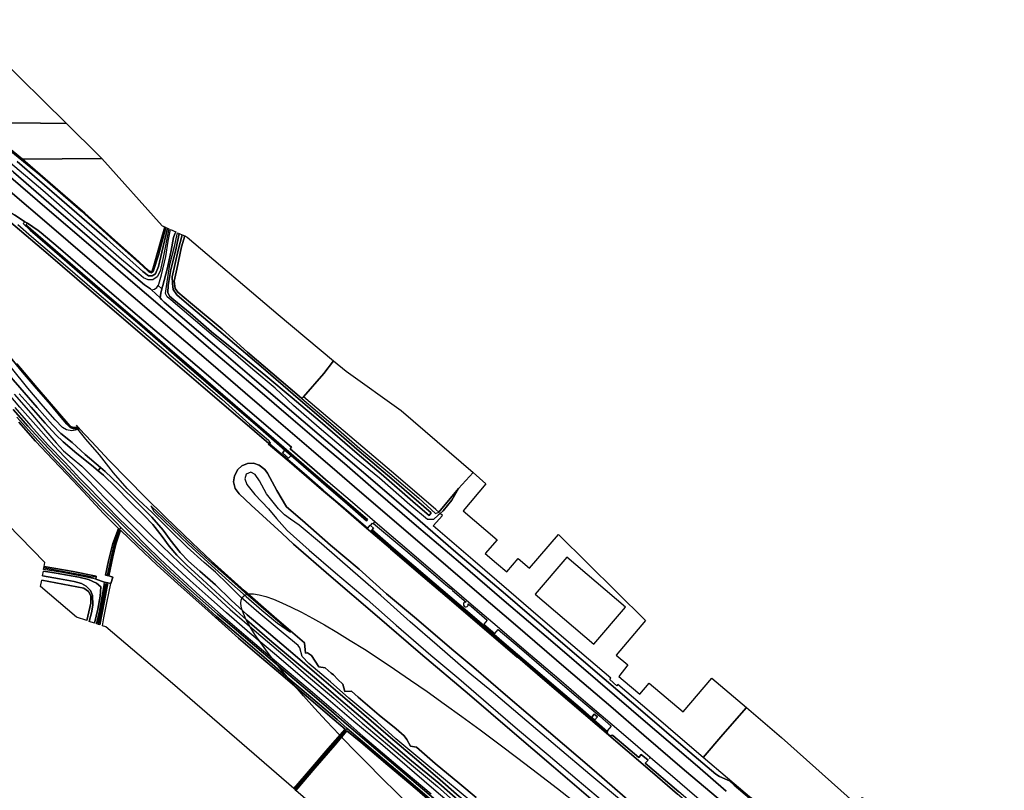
# Model space of a CAD drawing. Extents: x -26035517 to 31750492, y -9237385 to 8160032.
# Tile 231 of 256: x 21817149 to 22488452, y 1253392 to 1779104. Entities that reach past the tile are written whole.
import ezdxf

# ---------------------------------------------------------------- set-up
doc = ezdxf.new("R2010")
doc.units = 0
doc.layers.add('T-25', color=7, linetype='CONTINUOUS')

msp = doc.modelspace()

# ---------------------------------------------------------------- linework, layer by layer
at = {"layer": 'T-25', "color": 9}
for p, q in [((21809428, 1642186, 8990), (21836622, 1619049, 9007)), ((21836622, 1619049, 9007), (21865776, 1593918, 9007)), ((21865776, 1593918, 9007), (21892763, 1570835, 8977)), ((21892763, 1570835, 8977), (21916767, 1550259, 8943)), ((21828748, 1528274, 8570), (21815259, 1544358, 8570)), ((21916767, 1550259, 8943), (21942308, 1528375, 8913)), ((21842922, 1511716, 8570), (21828748, 1528274, 8570)), ((21942308, 1528375, 8913), (21967445, 1506720, 8903)), ((21849955, 1503597, 8570), (21842922, 1511716, 8570)), ((21967445, 1506720, 8903), (21987121, 1489925, 8897)), ((21851573, 1501760, 8570), (21849955, 1503597, 8570)), ((21853663, 1500791, 8570), (21851573, 1501760, 8570)), ((21855816, 1500883, 8570), (21853663, 1500791, 8570)), ((21856745, 1501380, 8597), (21855816, 1500883, 8570)), ((21857677, 1500376, 8788), (21856745, 1501380, 8597)), ((21857948, 1500084, 8792), (21857677, 1500376, 8788)), ((21866141, 1491251, 8910), (21857948, 1500084, 8792)), ((21878093, 1478492, 8947), (21866141, 1491251, 8910)), ((21987121, 1489925, 8897), (21986871, 1489642, 9783)), ((21986871, 1489642, 9783), (22000773, 1477772, 9643)), ((21891075, 1465091, 8963), (21878093, 1478492, 8947)), ((22000773, 1477772, 9643), (22023027, 1458615, 9757)), ((21902382, 1453589, 8930), (21891075, 1465091, 8963)), ((22023027, 1458615, 9757), (22032464, 1450560, 9767)), ((21916575, 1439713, 8930), (21902382, 1453589, 8930)), ((22032464, 1450560, 9767), (22052068, 1433656, 9780)), ((21934768, 1422243, 8987), (21916575, 1439713, 8930)), ((22052068, 1433656, 9780), (22069984, 1418363, 9773)), ((21947778, 1409998, 9000), (21934768, 1422243, 8987)), ((22069984, 1418363, 9773), (22069969, 1418144, 9773)), ((22069969, 1418144, 9773), (22087475, 1403144, 9800)), ((21970369, 1389473, 8957), (21947778, 1409998, 9000)), ((22087475, 1403144, 9800), (22108597, 1385090, 9843)), ((21990716, 1371694, 8947), (21970369, 1389473, 8957)), ((22108597, 1385090, 9843), (22135433, 1362164, 9833)), ((22011380, 1354092, 8947), (21990716, 1371694, 8947)), ((22135433, 1362164, 9833), (22156254, 1344319, 9730)), ((22011906, 1346904, 8947), (22011380, 1354092, 8947)), ((22013311, 1347162, 8583), (22011906, 1346904, 8947)), ((22016081, 1345255, 8577), (22013311, 1347162, 8583)), ((22021210, 1337576, 8570), (22016081, 1345255, 8577)), ((22156254, 1344319, 9730), (22156745, 1344201, 9730)), ((22156745, 1344201, 9730), (22173692, 1329666, 9670)), ((22025478, 1336863, 8570), (22021210, 1337576, 8570)), ((22029437, 1333398, 8570), (22025478, 1336863, 8570)), ((22031114, 1332213, 8570), (22029437, 1333398, 8570)), ((22033982, 1329043, 8570), (22031114, 1332213, 8570)), ((22173692, 1329666, 9670), (22210950, 1297776, 9557)), ((22037531, 1325718, 8570), (22033982, 1329043, 8570)), ((22038926, 1320760, 8570), (22037531, 1325718, 8570)), ((22043445, 1321078, 8570), (22038926, 1320760, 8570)), ((22047908, 1316975, 8570), (22043445, 1321078, 8570)), ((22062249, 1304689, 8570), (22047908, 1316975, 8570)), ((22073902, 1295398, 8570), (22062249, 1304689, 8570)), ((22210950, 1297776, 9557), (22217175, 1292445, 9583)), ((22079332, 1290461, 8570), (22073902, 1295398, 8570)), ((22081192, 1287974, 8570), (22079332, 1290461, 8570)), ((22217175, 1292445, 9583), (22231271, 1280374, 9643)), ((22083571, 1283528, 8570), (22081192, 1287974, 8570)), ((22087642, 1282867, 8570), (22083571, 1283528, 8570)), ((22100524, 1271655, 8570), (22087642, 1282867, 8570)), ((22231271, 1280374, 9643), (22248534, 1265596, 9647)), ((22117301, 1257738, 8570), (22100524, 1271655, 8570)), ((22248534, 1265596, 9647), (22265672, 1250852, 9657)), ((22128374, 1248419, 8570), (22117301, 1257738, 8570))]:
    msp.add_line(p, q, dxfattribs=at)
for points in [[(21789373, 1709402, 8033), (21772992, 1723247, 7967), (21772853, 1723468, 7803), (21773464, 1738173, 8280), (21749030, 1757720, 8410), (21753443, 1774202, 8483), (21754620, 1779104, 8483), (21757710, 1777996, 8370), (21783188, 1770977, 8227), (21801305, 1755092, 8300), (21849027, 1708287, 8150), (21831271, 1708476, 8267), (21808097, 1708654, 8303), (21789373, 1709402, 8033)], [(21849027, 1708287, 8150), (21871414, 1686331, 8040), (21873096, 1684459, 7840), (21819038, 1683886, 8077), (21808765, 1692348, 8003), (21795139, 1704448, 8003), (21789373, 1709402, 8033), (21808097, 1708654, 8303), (21831271, 1708476, 8267), (21849027, 1708287, 8150)], [(21819038, 1683886, 8077), (21873096, 1684459, 7840), (21914399, 1638479, 8247), (21915997, 1637754, 8090), (21913161, 1627468, 8090), (21909136, 1612946, 8090), (21907358, 1607540, 8090), (21906363, 1607301, 8090), (21904652, 1608140, 8090), (21896169, 1616096, 8090), (21881945, 1628623, 8090), (21861671, 1647017, 8090), (21844853, 1661702, 8090), (21820865, 1682381, 8090), (21819038, 1683886, 8077)], [(21997967, 1485445, 9780), (21979566, 1501494, 9780), (21952547, 1524738, 9820), (21927939, 1545987, 9810), (21900577, 1569695, 9813), (21873647, 1592817, 9697), (21845913, 1616761, 9653), (21824225, 1635430, 9577), (21819424, 1640009, 9533), (21820700, 1641234, 9483), (21822413, 1640199, 9493), (21821388, 1639165, 9577), (21846560, 1617295, 9700), (21873377, 1594067, 9777), (21897164, 1573636, 9827), (21919445, 1554302, 9870), (21942169, 1534746, 9813), (21969099, 1511515, 9810), (21990441, 1493080, 9813), (22010865, 1475513, 9820), (22028436, 1460319, 9833), (22041722, 1448866, 9837), (22054387, 1438096, 9863), (22053682, 1437320, 9860), (22040567, 1448604, 9813), (22027852, 1459603, 9833), (22015653, 1470253, 9777), (22002133, 1481878, 9780), (21997967, 1485445, 9780)], [(21914151, 1595597, 9094), (21911496, 1597768, 8958), (21912037, 1598722, 8943), (21913764, 1605046, 8830), (21916702, 1617472, 8767), (21918427, 1627943, 8627), (21919908, 1635979, 8523), (21923619, 1634295, 8663), (21922976, 1633122, 8683), (21922095, 1630432, 8737), (21920350, 1621683, 8770), (21917755, 1608846, 8870), (21914702, 1597879, 9047), (21914151, 1595597, 9094)], [(22102574, 1441107, 9170), (22099197, 1438132, 9023), (22095216, 1438193, 8720), (22083062, 1448078, 8713), (22062548, 1466232, 8677), (22045510, 1480288, 8680), (22021422, 1500586, 8887), (22003935, 1515998, 8827), (21991372, 1527637, 8740), (21976187, 1540450, 8727), (21961007, 1553420, 8733), (21947614, 1564680, 8737), (21932544, 1577585, 8800), (21920143, 1587911, 8837), (21917716, 1589961, 8853), (21916474, 1592297, 8857), (21917686, 1600266, 8857), (21919624, 1612017, 8780), (21922611, 1624472, 8733), (21924712, 1633799, 8617), (21925869, 1633273, 7363), (21923528, 1622072, 7363), (21920285, 1608788, 7363), (21918428, 1597816, 7363), (21918168, 1592975, 7363), (21919273, 1590567, 7363), (21922259, 1587927, 7363), (21933444, 1578847, 7363), (21948019, 1566095, 7363), (21965171, 1552189, 7363), (21984888, 1536145, 7363), (22002812, 1521184, 7363), (22022026, 1504980, 7363), (22047134, 1483180, 7320), (22063580, 1469256, 7320), (22086966, 1448791, 7320), (22096313, 1440899, 7320), (22097709, 1442625, 7320), (22070972, 1465844, 7320), (22048687, 1484745, 7320), (22026035, 1504400, 7363), (22003551, 1523750, 7363), (21984863, 1539801, 7363), (21946890, 1572276, 7363), (21932538, 1584385, 7363), (21924360, 1591443, 7363), (21921898, 1595050, 7363), (21921259, 1599073, 7363), (21921093, 1603606, 7363), (21925201, 1621765, 7363), (21927975, 1632318, 7363), (21929670, 1631549, 8027), (21927523, 1624055, 8117), (21924223, 1609013, 8240), (21922444, 1600727, 8300), (21923245, 1595759, 8180), (21925021, 1593200, 8180), (21933609, 1585922, 8190), (21955140, 1568026, 8213), (21972419, 1552392, 8333), (21989225, 1538062, 8340), (22007746, 1522221, 8340), (22009576, 1520649, 8341), (22030816, 1502398, 8353), (22049113, 1486634, 8367), (22069511, 1469406, 8430), (22089178, 1452627, 8440), (22100609, 1442208, 8553), (22102831, 1443220, 8826), (22116404, 1459319, 9187), (22111745, 1451356, 9243), (22105801, 1443988, 9213), (22103901, 1442292, 9170), (22102574, 1441107, 9170)], [(22047134, 1483180, 7320), (22022026, 1504980, 7363), (22002812, 1521184, 7363), (21984888, 1536145, 7363), (21965171, 1552189, 7363), (21948019, 1566095, 7363), (21933444, 1578847, 7363), (21922259, 1587927, 7363), (21919273, 1590567, 7363), (21918168, 1592975, 7363), (21918428, 1597816, 7363), (21920285, 1608788, 7363), (21923528, 1622072, 7363), (21925869, 1633273, 7363), (21927975, 1632318, 7363), (21925201, 1621765, 7363), (21921093, 1603606, 7363), (21921259, 1599073, 7363), (21921898, 1595050, 7363), (21924360, 1591443, 7363), (21932538, 1584385, 7363), (21946890, 1572276, 7363), (21984863, 1539801, 7363), (22003551, 1523750, 7363), (22026035, 1504400, 7363), (22048687, 1484745, 7320), (22070972, 1465844, 7320), (22097709, 1442625, 7320), (22096313, 1440899, 7320), (22086966, 1448791, 7320), (22063580, 1469256, 7320), (22047134, 1483180, 7320)], [(22009576, 1520649, 8341), (22007746, 1522221, 8340), (21989225, 1538062, 8340), (21972419, 1552392, 8333), (21955140, 1568026, 8213), (21933609, 1585922, 8190), (21925021, 1593200, 8180), (21923245, 1595759, 8180), (21922444, 1600727, 8300), (21924223, 1609013, 8240), (21927523, 1624055, 8117), (21929670, 1631549, 8027), (21931319, 1630800, 8247), (21993337, 1578092, 8297), (22031156, 1546484, 8200), (22024500, 1537844, 8300), (22010574, 1521823, 8300), (22009576, 1520649, 8341)], [(21906960, 1594855, 9093), (21908998, 1595158, 9053), (21910708, 1596379, 8980), (21911496, 1597768, 8958), (21914151, 1595597, 9094), (21913399, 1592484, 9157), (21913036, 1589359, 9117), (21906960, 1594855, 9093)], [(22051097, 1487417, 8487), (22031836, 1503768, 8513), (22010574, 1521823, 8300), (22024500, 1537844, 8300), (22031156, 1546484, 8200), (22039656, 1539381, 8487), (22077185, 1512394, 8967), (22126293, 1470173, 9450), (22116404, 1459319, 9187), (22102831, 1443220, 8826), (22100875, 1444917, 8427), (22075111, 1466937, 8450), (22051097, 1487417, 8487)], [(21997967, 1485445, 9780), (22002133, 1481878, 9780), (22000520, 1479898, 9830), (21996233, 1483596, 9830), (21997967, 1485445, 9780)], [(22283230, 1275818, 9307), (22270728, 1286487, 9397), (22247920, 1306003, 9347), (22225066, 1325536, 9440), (22224314, 1324618, 9440), (22219428, 1328992, 9440), (22220121, 1329859, 9440), (22194231, 1352053, 9410), (22170726, 1372117, 9410), (22150716, 1389383, 9410), (22126087, 1410587, 9370), (22105304, 1428424, 9367), (22099140, 1433800, 9367), (22105483, 1440919, 9367), (22103901, 1442292, 9170), (22105801, 1443988, 9213), (22111745, 1451356, 9243), (22116404, 1459319, 9187), (22126293, 1470173, 9450), (22134925, 1462491, 15690), (22119576, 1444146, 15723), (22142701, 1424371, 17583), (22134575, 1414870, 18260), (22142256, 1408301, 18117), (22149196, 1402366, 18203), (22157085, 1411591, 45353), (22164813, 1404982, 45353), (22184506, 1428011, 45357), (22243920, 1369143, 45150), (22223932, 1345685, 45277), (22231783, 1338995, 45333), (22225668, 1331139, 18073), (22228667, 1328583, 18023), (22239904, 1319009, 18067), (22246355, 1326579, 18043), (22269465, 1306887, 16067), (22289096, 1329926, 16133), (22312643, 1309956, 9303), (22296500, 1291434, 9170), (22283230, 1275818, 9307)], [(21992849, 1367401, 9353), (22001811, 1361322, 9353), (21994444, 1367629, 9353), (21983352, 1377258, 9357), (21972662, 1386531, 9417), (21961700, 1396307, 9400), (21948685, 1407848, 9377), (21936127, 1419263, 9413), (21920274, 1434436, 9393), (21906493, 1447423, 9347), (21908714, 1443780, 9447), (21916223, 1436376, 9483), (21931921, 1421202, 9483), (21945324, 1408931, 9483), (21959788, 1395978, 9483), (21971540, 1385524, 9487), (21982159, 1376276, 9353), (21992849, 1367401, 9353)], [(22004026, 1254612, 8353), (21921270, 1326271, 8660), (21875906, 1364843, 8757), (21873656, 1365600, 8570), (21874557, 1370945, 8623), (21876500, 1381202, 8630), (21879350, 1394434, 8543), (21880669, 1398857, 8460), (21878513, 1399532, 8463), (21877843, 1399660, 8481), (21880621, 1412649, 8240), (21882677, 1421392, 8260), (21885958, 1430867, 8280), (21897570, 1419761, 8347), (21910955, 1407091, 8290), (21927245, 1392228, 8230), (21943318, 1377893, 8213), (21952674, 1369547, 8157), (21966418, 1357090, 8237), (21979142, 1346319, 8240), (21995113, 1332561, 8283), (22012495, 1317769, 8340), (22028494, 1304061, 8323), (22039063, 1295090, 8273), (22027363, 1281900, 8410), (22012743, 1264731, 8433), (22004026, 1254612, 8353)], [(21952674, 1369547, 8157), (21943318, 1377893, 8213), (21927245, 1392228, 8230), (21910955, 1407091, 8290), (21897570, 1419761, 8347), (21885958, 1430867, 8280), (21882677, 1421392, 8260), (21880621, 1412649, 8240), (21877843, 1399660, 8481), (21875675, 1400076, 8540), (21876927, 1400159, 7960), (21879485, 1412034, 7917), (21882098, 1422750, 7863), (21884617, 1429747, 7807), (21885682, 1431984, 7657), (21886346, 1432456, 7363), (21896446, 1422655, 7363), (21909899, 1409731, 7363), (21921720, 1398707, 7363), (21934861, 1386752, 7363), (21943124, 1379577, 7363), (21951315, 1372049, 7383), (21966257, 1359154, 7383), (21983848, 1344244, 7383), (21998649, 1331330, 7383), (22015408, 1317230, 7383), (22033586, 1301781, 7383), (22040436, 1295673, 7513), (22039361, 1294429, 7827), (22030365, 1283776, 7797), (22016488, 1267442, 7797), (22004873, 1253879, 7797), (22004026, 1254612, 8353), (22012743, 1264731, 8433), (22027363, 1281900, 8410), (22039063, 1295090, 8273), (22028494, 1304061, 8323), (22012495, 1317769, 8340), (21995113, 1332561, 8283), (21979142, 1346319, 8240), (21966418, 1357090, 8237), (21952674, 1369547, 8157)], [(22122927, 1380713, 31580), (22125224, 1378767, 16730), (22135843, 1369550, 12277), (22133539, 1366838, 13507), (22141089, 1360424, 13507), (22143393, 1363137, 11777), (22157900, 1350748, 11213), (22176113, 1335150, 11257), (22196574, 1317614, 11243), (22212618, 1303998, 11320), (22220402, 1297213, 11407), (22217575, 1293896, 11373), (22218066, 1293478, 9890), (22217963, 1293357, 9893), (22199239, 1309557, 9860), (22184350, 1322303, 9860), (22165576, 1338423, 9877), (22147549, 1353768, 9880), (22127230, 1371218, 9870), (22093504, 1400003, 9860), (22072083, 1418341, 9833), (22057377, 1431082, 9897), (22058441, 1432157, 10010), (22056348, 1434001, 10063), (22057741, 1435605, 10053), (22058174, 1435251, 10017), (22058372, 1435478, 9947), (22080340, 1417077, 10173), (22089537, 1409292, 11570), (22107686, 1393631, 12367), (22110808, 1390985, 31470), (22111530, 1390762, 31470), (22111665, 1390647, 31473), (22112198, 1389914, 31470), (22112243, 1389769, 31470), (22121608, 1381832, 36000), (22121428, 1381850, 31580), (22120667, 1381702, 31580), (22120058, 1381224, 31580), (22119734, 1380520, 31580), (22119767, 1379746, 31580), (22120148, 1379072, 31580), (22120795, 1378647, 31580), (22121565, 1378563, 31580), (22122289, 1378839, 31580), (22122807, 1379415, 31580), (22123005, 1380164, 31580), (22122927, 1380713, 31580)], [(22217963, 1293357, 9893), (22217467, 1292662, 9893), (22198678, 1308905, 9860), (22183790, 1321650, 9860), (22165017, 1337769, 9877), (22146990, 1353114, 9880), (22126671, 1370565, 9870), (22092945, 1399349, 9860), (22071522, 1417689, 9833), (22056773, 1430472, 9833), (22057377, 1431082, 9897), (22072083, 1418341, 9833), (22093504, 1400003, 9860), (22127230, 1371218, 9870), (22147549, 1353768, 9880), (22165576, 1338423, 9877), (22184350, 1322303, 9860), (22199239, 1309557, 9860), (22217963, 1293357, 9893)], [(22190282, 1412360, 66910), (22168705, 1387148, 66740), (22208543, 1353055, 66677), (22230120, 1378267, 66690), (22190282, 1412360, 66910)], [(21866893, 1398801, 7960), (21869207, 1399478, 8640), (21868958, 1397403, 8693), (21860358, 1399208, 8563), (21846441, 1401888, 8517), (21833483, 1403933, 8513), (21833705, 1405166, 7960), (21847732, 1402422, 7960), (21861382, 1399880, 7960), (21866893, 1398801, 7960)], [(21866893, 1398801, 7960), (21861382, 1399880, 7960), (21847732, 1402422, 7960), (21833705, 1405166, 7960), (21833886, 1406169, 8543), (21853553, 1402591, 8633), (21869207, 1399478, 8640), (21866893, 1398801, 7960)], [(21863010, 1369184, 8637), (21855831, 1371600, 8647), (21831400, 1392346, 8493), (21832189, 1396735, 8513), (21860860, 1391264, 8540), (21864121, 1388937, 8610), (21865671, 1385990, 8607), (21865570, 1381017, 8603), (21863010, 1369184, 8637)], [(21864600, 1368649, 8660), (21866128, 1374410, 8663), (21866934, 1379631, 8580), (21866818, 1386246, 8487), (21865456, 1389604, 8463), (21862434, 1392610, 8460), (21859223, 1394468, 8457), (21854392, 1395769, 8457), (21844180, 1397562, 8453), (21832721, 1399693, 8423), (21833296, 1402889, 8450), (21842015, 1401452, 8543), (21857524, 1398902, 8547), (21864092, 1397230, 8670), (21869568, 1394673, 8670), (21872387, 1392149, 8663), (21872012, 1385804, 8653), (21870317, 1376949, 8643), (21868179, 1367444, 8667), (21864600, 1368649, 8660)], [(21870344, 1366715, 7753), (21869603, 1366965, 8770), (21871489, 1375703, 8757), (21874522, 1392178, 8507), (21874973, 1395442, 8523), (21877340, 1394966, 8523), (21874912, 1382635, 8523), (21871797, 1366226, 8573), (21870976, 1366502, 7683), (21873577, 1378428, 7683), (21876421, 1394022, 7753), (21875745, 1394177, 7753), (21872971, 1378490, 7753), (21870344, 1366715, 7753)], [(21870976, 1366502, 7683), (21870344, 1366715, 7753), (21872971, 1378490, 7753), (21875745, 1394177, 7753), (21876421, 1394022, 7753), (21873577, 1378428, 7683), (21870976, 1366502, 7683)], [(22283230, 1275818, 9307), (22296500, 1291434, 9170), (22312643, 1309956, 9303), (22336460, 1289479, 9140), (22387715, 1243644, 9140), (22391798, 1248388, 9140), (22416345, 1226329, 9357), (22413300, 1222880, 9357), (22411047, 1220194, 9357), (22409617, 1221990, 9357), (22400325, 1229770, 9357), (22389038, 1215738, 9357), (22392388, 1212835, 9357), (22378288, 1196420, 9357), (22363663, 1209158, 9357), (22337703, 1231162, 9357), (22322506, 1243636, 9357), (22314647, 1248898, 9357), (22299780, 1261725, 9307), (22283230, 1275818, 9307)], [(22209306, 1301435, 28593), (22207195, 1303242, 28593), (22208933, 1305272, 28593), (22211044, 1303465, 28593), (22209306, 1301435, 28593)], [(22209306, 1301435, 28593), (22211044, 1303465, 28593), (22208933, 1305272, 28593), (22207195, 1303242, 28593), (22209306, 1301435, 28593)], [(22095793, 1175151, 8333), (22005476, 1253356, 8350), (22018317, 1268467, 8313), (22031998, 1284216, 8303), (22040207, 1293975, 8267), (22049728, 1286272, 8330), (22068121, 1270589, 8290), (22088127, 1253652, 8253), (22107457, 1236971, 8257), (22124919, 1221758, 8283), (22131689, 1215955, 8323), (22127722, 1211211, 8420), (22124547, 1208029, 8463), (22111900, 1193685, 8333), (22095793, 1175151, 8333)]]:
    msp.add_polyline3d(points, close=True, dxfattribs=at)
for points in [[(21761286, 1714090, 9137), (21780698, 1697486, 9177), (21806069, 1675712, 9187), (21835961, 1650068, 9200), (21865653, 1624537, 9200), (21894190, 1599837, 9187), (21923867, 1574604, 9197), (21950984, 1551206, 9207), (21977660, 1528409, 9147), (22003559, 1506040, 9130), (22024331, 1488329, 9130), (22038562, 1476232, 9177)], [(22040896, 1479270, 9077), (22021319, 1495877, 9040), (21999541, 1514547, 9060), (21975467, 1535206, 9093), (21950069, 1557063, 9093), (21915667, 1586502, 9110), (21913895, 1588315, 9113), (21913036, 1589359, 9117), (21906960, 1594855, 9093), (21906241, 1595506, 9090), (21902182, 1598196, 9087), (21888747, 1609646, 9110), (21864855, 1630385, 9093), (21840515, 1651163, 9090), (21812934, 1675029, 9080), (21784177, 1699635, 9063), (21763200, 1717454, 9057)], [(22033540, 1470592, 9550), (22015892, 1485924, 9540), (21993656, 1504962, 9560), (21970973, 1524562, 9583), (21947448, 1544739, 9553), (21922729, 1565968, 9533), (21894480, 1590142, 9563), (21864719, 1615552, 9530), (21835600, 1640504, 9503), (21812254, 1660585, 9490), (21785061, 1684074, 9473), (21762883, 1703013, 9530), (21756743, 1708310, 9530)], [(21753488, 1700912, 9507), (21755517, 1699013, 9507), (21761081, 1693305, 9527), (21768764, 1685347, 9530), (21772712, 1681268, 9510), (21774485, 1679436, 9507), (21781016, 1673739, 9450), (21794747, 1661972, 9490), (21808328, 1650069, 9493), (21811163, 1647670, 9477), (21813663, 1645866, 9443), (21820700, 1641234, 9483), (21822413, 1640199, 9493), (21829832, 1635356, 9487), (21831854, 1633752, 9490), (21843322, 1623856, 9510), (21868672, 1602125, 9483), (21894389, 1580036, 9570), (21916718, 1560917, 9610), (21942678, 1538899, 9617), (21970821, 1514644, 9660), (22002431, 1487431, 9660)], [(21967445, 1506720, 8903), (21942308, 1528375, 8913), (21916767, 1550259, 8943), (21892763, 1570835, 8977), (21865776, 1593918, 9007), (21836622, 1619049, 9007), (21809428, 1642186, 8990), (21794384, 1655116, 8990), (21773835, 1672757, 8967), (21747068, 1695667, 8923)], [(21808765, 1692348, 8003), (21819038, 1683886, 8077), (21820865, 1682381, 8090), (21844853, 1661702, 8090), (21861671, 1647017, 8090), (21881945, 1628623, 8090), (21896169, 1616096, 8090), (21904652, 1608140, 8090), (21906363, 1607301, 8090), (21907358, 1607540, 8090), (21909136, 1612946, 8090), (21913161, 1627468, 8090), (21915997, 1637754, 8090), (21916782, 1637397, 7243), (21911783, 1618400, 7243), (21908209, 1607404, 7243), (21906882, 1606442, 7243), (21905105, 1607089, 7243), (21900816, 1611216, 7243), (21881136, 1628611, 7243), (21858960, 1648602, 7243), (21830942, 1673354, 7243), (21807476, 1692472, 7243)], [(21807476, 1692472, 7243), (21830942, 1673354, 7243), (21858960, 1648602, 7243), (21881136, 1628611, 7243), (21900816, 1611216, 7243), (21905105, 1607089, 7243), (21906882, 1606442, 7243), (21908209, 1607404, 7243), (21911783, 1618400, 7243), (21916782, 1637397, 7243), (21918006, 1636842, 7243), (21914170, 1620554, 7243), (21911824, 1610698, 7243), (21909677, 1605626, 7243), (21907548, 1604361, 7243), (21904916, 1604412, 7243), (21901068, 1607231, 7243), (21876525, 1629304, 7243), (21845820, 1656027, 7243), (21815475, 1682280, 7243)], [(21815475, 1682280, 7243), (21845820, 1656027, 7243), (21876525, 1629304, 7243), (21901068, 1607231, 7243), (21904916, 1604412, 7243), (21907548, 1604361, 7243), (21909677, 1605626, 7243), (21911824, 1610698, 7243), (21914170, 1620554, 7243), (21918006, 1636842, 7243), (21918775, 1636493, 8360), (21918775, 1636493, 8360), (21914941, 1616819, 8693), (21912884, 1607481, 8800), (21910927, 1603704, 8800), (21907910, 1601740, 8800), (21904692, 1601695, 8800), (21901626, 1603080, 8800), (21898301, 1605817, 8800), (21886456, 1615553, 8800), (21861099, 1637691, 8800), (21832839, 1662565, 8800), (21807888, 1683695, 8800)], [(21819038, 1683886, 8077), (21873096, 1684459, 7840)], [(22298911, 1252905, 9217), (22279196, 1269979, 9113), (22245376, 1298804, 9170), (22211209, 1328065, 9213), (22180569, 1354510, 9210), (22147411, 1382718, 9197), (22117575, 1408286, 9203), (22087773, 1433873, 9210), (22058333, 1459146, 9197), (22038562, 1476232, 9177), (22024331, 1488329, 9130), (22003559, 1506040, 9130), (21977660, 1528409, 9147), (21950984, 1551206, 9207), (21923867, 1574604, 9197), (21894190, 1599837, 9187), (21865653, 1624537, 9200), (21835961, 1650068, 9200), (21806069, 1675712, 9187)], [(21812934, 1675029, 9080), (21840515, 1651163, 9090), (21864855, 1630385, 9093), (21888747, 1609646, 9110), (21902182, 1598196, 9087), (21906241, 1595506, 9090), (21906960, 1594855, 9093), (21913036, 1589359, 9117), (21913895, 1588315, 9113), (21915667, 1586502, 9110), (21950069, 1557063, 9093), (21975467, 1535206, 9093), (21999541, 1514547, 9060), (22021319, 1495877, 9040), (22040896, 1479270, 9077), (22056375, 1466086, 9147), (22090167, 1436949, 9230), (22114421, 1415940, 9330), (22148322, 1387114, 9290), (22182730, 1357663, 9243), (22215611, 1329335, 9210), (22243509, 1305495, 9230), (22271201, 1281889, 9167), (22291708, 1264474, 9170), (22294250, 1262808, 9170), (22298015, 1261262, 9170), (22301067, 1259830, 9170), (22304261, 1257006, 9323), (22319184, 1244156, 9370)], [(21812254, 1660585, 9490), (21835600, 1640504, 9503), (21864719, 1615552, 9530), (21894480, 1590142, 9563), (21922729, 1565968, 9533), (21947448, 1544739, 9553), (21970973, 1524562, 9583), (21993656, 1504962, 9560), (22015892, 1485924, 9540), (22033540, 1470592, 9550), (22045335, 1460469, 9543), (22071199, 1438291, 9500), (22099468, 1414073, 9483), (22130523, 1387442, 9450), (22155130, 1366243, 9570), (22189674, 1336420, 9540), (22220150, 1310489, 9430), (22242643, 1291076, 9463), (22270512, 1267216, 9423), (22293319, 1247778, 9497)], [(21712923, 1654674, 8843), (21718300, 1649694, 8847), (21725044, 1643201, 8823), (21732935, 1635364, 8790), (21740869, 1627291, 8813), (21748579, 1619553, 8813), (21756630, 1611097, 8813), (21764401, 1602622, 8813), (21771787, 1594701, 8813), (21779540, 1585805, 8813), (21786883, 1577234, 8813), (21793799, 1569177, 8813), (21800676, 1560864, 8813), (21807893, 1552197, 8813), (21818962, 1538718, 8813), (21827149, 1529016, 8813), (21838041, 1516507, 8813), (21845410, 1507732, 8813), (21849206, 1503165, 8867), (21851632, 1500999, 8890), (21853832, 1500030, 8910), (21856434, 1500154, 8940), (21857677, 1500376, 8788)], [(22277325, 1249887, 9363), (22262303, 1262757, 9443), (22248826, 1274292, 9487), (22247022, 1275837, 9613), (22233603, 1287333, 9490), (22221121, 1297963, 9457), (22201490, 1314644, 9540), (22184631, 1329112, 9507), (22162392, 1348138, 9527), (22142665, 1365034, 9513), (22125026, 1380240, 9470), (22103696, 1398561, 9510), (22084370, 1415136, 9550), (22062799, 1433558, 9457), (22059321, 1436565, 9610), (22044028, 1449787, 9447), (22027564, 1463910, 9433), (22018069, 1472128, 9603), (22001518, 1486291, 9600), (22002431, 1487431, 9660), (21970821, 1514644, 9660), (21942678, 1538899, 9617), (21916718, 1560917, 9610), (21894389, 1580036, 9570), (21868672, 1602125, 9483), (21843322, 1623856, 9510), (21831854, 1633752, 9490), (21829832, 1635356, 9487), (21822413, 1640199, 9493), (21820700, 1641234, 9483), (21813663, 1645866, 9443)], [(21815961, 1639484, 9723), (21825306, 1631237, 9767), (21848399, 1611390, 9803), (21869816, 1592931, 9763), (21890939, 1574996, 9793), (21912361, 1556581, 9807), (21934511, 1537670, 9770), (21954872, 1520142, 9803), (21973918, 1503234, 9770), (21986688, 1492288, 9777), (21987761, 1490649, 9803), (21987121, 1489925, 8897), (21967445, 1506720, 8903), (21942308, 1528375, 8913), (21916767, 1550259, 8943), (21892763, 1570835, 8977), (21865776, 1593918, 9007), (21836622, 1619049, 9007), (21809428, 1642186, 8990)], [(21820700, 1641234, 9483), (21819424, 1640009, 9533), (21824225, 1635430, 9577), (21845913, 1616761, 9653), (21873647, 1592817, 9697), (21900577, 1569695, 9813), (21927939, 1545987, 9810), (21952547, 1524738, 9820), (21979566, 1501494, 9780), (21997967, 1485445, 9780), (22002133, 1481878, 9780), (22015653, 1470253, 9777), (22027852, 1459603, 9833)], [(22028436, 1460319, 9833), (22010865, 1475513, 9820), (21990441, 1493080, 9813), (21969099, 1511515, 9810), (21942169, 1534746, 9813), (21919445, 1554302, 9870), (21897164, 1573636, 9827), (21873377, 1594067, 9777), (21846560, 1617295, 9700), (21821388, 1639165, 9577), (21822413, 1640199, 9493)], [(21906960, 1594855, 9093), (21908998, 1595158, 9053), (21910708, 1596379, 8980), (21911496, 1597768, 8958), (21912037, 1598722, 8943), (21913764, 1605046, 8830), (21916702, 1617472, 8767), (21918427, 1627943, 8627), (21919908, 1635979, 8523)], [(21913036, 1589359, 9117), (21913399, 1592484, 9157), (21914151, 1595597, 9094), (21914702, 1597879, 9047), (21917755, 1608846, 8870), (21920350, 1621683, 8770), (21922095, 1630432, 8737), (21922976, 1633122, 8683), (21923619, 1634295, 8663)], [(21914151, 1595597, 9094), (21911496, 1597768, 8958)], [(21815259, 1544358, 8570), (21828748, 1528274, 8570), (21842922, 1511716, 8570), (21849955, 1503597, 8570), (21851573, 1501760, 8570), (21853663, 1500791, 8570), (21855816, 1500883, 8570), (21856745, 1501380, 8597), (21857677, 1500376, 8788), (21856434, 1500154, 8940), (21853832, 1500030, 8910), (21851632, 1500999, 8890), (21849206, 1503165, 8867), (21845410, 1507732, 8813), (21838041, 1516507, 8813), (21827149, 1529016, 8813), (21818962, 1538718, 8813), (21807893, 1552197, 8813)], [(21815259, 1544358, 8570), (21828748, 1528274, 8570), (21842922, 1511716, 8570), (21849955, 1503597, 8570), (21851573, 1501760, 8570), (21853663, 1500791, 8570), (21855816, 1500883, 8570), (21856745, 1501380, 8597), (21857677, 1500376, 8788), (21857948, 1500084, 8792), (21856832, 1499731, 9048), (21854877, 1499113, 9497), (21852640, 1498615, 9817), (21849083, 1499307, 10000), (21846364, 1500971, 10100), (21841392, 1506192, 10113), (21833215, 1515459, 10107), (21822755, 1527660, 10073), (21811474, 1541632, 10040)], [(21961395, 1383034, 10070), (21950602, 1393679, 10170), (21940033, 1402904, 10170), (21932306, 1409629, 10180), (21926487, 1415525, 10267), (21919706, 1424333, 10260), (21914974, 1430815, 10203), (21907310, 1439777, 10197), (21898464, 1448688, 10147), (21884653, 1462054, 10147), (21875465, 1470910, 10120), (21872281, 1473515, 10120), (21861788, 1482460, 10090), (21852854, 1490563, 10193), (21845208, 1496841, 10297), (21839564, 1502641, 10327), (21829030, 1514436, 10283), (21817151, 1528180, 10263), (21808064, 1538697, 10260)], [(21808064, 1538697, 10260), (21817151, 1528180, 10263), (21829030, 1514436, 10283), (21839564, 1502641, 10327), (21845208, 1496841, 10297), (21852854, 1490563, 10193), (21861788, 1482460, 10090), (21872281, 1473515, 10120), (21870703, 1471328, 10137), (21866207, 1475199, 10073), (21856104, 1483271, 10083), (21846693, 1491214, 10293), (21841785, 1495903, 10360), (21834543, 1503847, 10370), (21825013, 1514660, 10347), (21816826, 1523936, 10313)], [(22114704, 1240888, 8640), (22097826, 1255242, 8640), (22081305, 1269651, 8637), (22064824, 1283907, 8637), (22044928, 1300361, 8637), (22027412, 1315347, 8633), (22010051, 1330054, 8610), (21992189, 1345295, 8610), (21974156, 1360623, 8610), (21958146, 1374450, 8610), (21945596, 1385590, 8657), (21933458, 1396586, 8657), (21922178, 1406694, 8657), (21911453, 1416853, 8657), (21900253, 1427798, 8657), (21888321, 1439794, 8657), (21874718, 1453485, 8657), (21864471, 1464176, 8657), (21856257, 1472576, 8657), (21847704, 1480952, 8657), (21840522, 1488579, 8657), (21830050, 1500483, 8657), (21817231, 1514742, 8657), (21807578, 1526455, 8657)], [(21816826, 1523936, 10313), (21825013, 1514660, 10347), (21834543, 1503847, 10370), (21841785, 1495903, 10360), (21846693, 1491214, 10293), (21856104, 1483271, 10083), (21866207, 1475199, 10073), (21870703, 1471328, 10137), (21874236, 1468286, 10187), (21882427, 1460351, 10257), (21892465, 1450177, 10203), (21901891, 1441052, 10200), (21907942, 1434615, 10200), (21914390, 1426430, 10273), (21918954, 1420021, 10280), (21924224, 1413800, 10220), (21931131, 1406886, 10227), (21941890, 1397204, 10227), (21959473, 1380812, 10093)], [(21813480, 1523668, 10197), (21824760, 1510671, 10227), (21834681, 1498859, 10133), (21841965, 1490348, 10080), (21847054, 1485023, 10067), (21853018, 1480074, 10070), (21859608, 1474432, 10107), (21870159, 1463884, 10117), (21881896, 1452170, 10073), (21892168, 1441462, 10080), (21904441, 1429444, 10120), (21913997, 1420074, 10157), (21926312, 1408259, 10130), (21943088, 1392854, 10083), (21960616, 1376671, 9803), (21978585, 1361168, 9853), (21996562, 1346006, 9907), (22012443, 1332119, 9927), (22031344, 1316158, 9947), (22050568, 1299219, 9887), (22067918, 1284663, 9953), (22085671, 1269557, 9963), (22102000, 1256003, 9920), (22119468, 1240352, 9767)], [(22010574, 1521823, 8300), (22009576, 1520649, 8341)], [(22108282, 1240231, 7383), (22084332, 1260732, 7383), (22059850, 1281560, 7383), (22041604, 1297116, 7383), (22017827, 1317661, 7383), (21991048, 1340335, 7383), (21963369, 1364037, 7383), (21952094, 1373632, 7383), (21936053, 1387545, 7363), (21917325, 1404912, 7363), (21896912, 1424715, 7363), (21882840, 1438728, 7363), (21870668, 1451203, 7363), (21859353, 1462686, 7363), (21847300, 1475636, 7363), (21836466, 1486889, 7363), (21822595, 1501811, 7363), (21812812, 1513281, 7363)], [(21812812, 1513281, 7363), (21822595, 1501811, 7363), (21836466, 1486889, 7363), (21847300, 1475636, 7363), (21859353, 1462686, 7363), (21870668, 1451203, 7363), (21882840, 1438728, 7363), (21896912, 1424715, 7363), (21917325, 1404912, 7363), (21936053, 1387545, 7363), (21952094, 1373632, 7383), (21963369, 1364037, 7383), (21991048, 1340335, 7383), (22017827, 1317661, 7383), (22041604, 1297116, 7383), (22059850, 1281560, 7383), (22084332, 1260732, 7383), (22108282, 1240231, 7383)], [(21813736, 1514567, 8477), (21824819, 1501974, 8460), (21836518, 1488892, 8410), (21848065, 1476937, 8407), (21858169, 1466187, 8430), (21864909, 1459286, 8513), (21876433, 1447449, 8410), (21884839, 1438848, 8493), (21894658, 1429205, 8447), (21903228, 1420624, 8367), (21912899, 1411094, 8410), (21926150, 1398807, 8427), (21940061, 1386067, 8387), (21954087, 1373593, 8303), (21971501, 1358466, 8313), (21992193, 1340944, 8387), (22016875, 1320241, 8387), (22032770, 1306665, 8353), (22051144, 1290302, 8353), (22075037, 1270118, 8353), (22097673, 1250941, 8413)], [(21816522, 1504436, 8180), (21827821, 1491640, 8237), (21839839, 1479107, 8277), (21849408, 1468893, 8240), (21860742, 1457104, 8217), (21874197, 1442269, 8223), (21884518, 1431898, 8340), (21880692, 1421749, 8430), (21877796, 1409884, 8450), (21875675, 1400076, 8540), (21877843, 1399660, 8481), (21878513, 1399532, 8463), (21880669, 1398857, 8460), (21879350, 1394434, 8543), (21877340, 1394966, 8523), (21874973, 1395442, 8523), (21868958, 1397403, 8693), (21869207, 1399478, 8640), (21853553, 1402591, 8633), (21833886, 1406169, 8543), (21834369, 1408857, 8580), (21749798, 1495457, 8440)], [(22102443, 1242845, 7383), (22082500, 1259924, 7383), (22061439, 1277762, 7383), (22040436, 1295673, 7513), (22033586, 1301781, 7383), (22015408, 1317230, 7383), (21998649, 1331330, 7383), (21983848, 1344244, 7383), (21966257, 1359154, 7383), (21951315, 1372049, 7383), (21943124, 1379577, 7363), (21934861, 1386752, 7363), (21921720, 1398707, 7363), (21909899, 1409731, 7363), (21896446, 1422655, 7363), (21886346, 1432456, 7363), (21882832, 1436054, 7363), (21873711, 1445083, 7363), (21862078, 1457347, 7363), (21850237, 1469747, 7363), (21838612, 1482060, 7363), (21827398, 1494277, 7363), (21815293, 1507952, 7363)], [(21815293, 1507952, 7363), (21827398, 1494277, 7363), (21838612, 1482060, 7363), (21850237, 1469747, 7363), (21862078, 1457347, 7363), (21873711, 1445083, 7363), (21882832, 1436054, 7363), (21886346, 1432456, 7363), (21885682, 1431984, 7657), (21884617, 1429747, 7807), (21882098, 1422750, 7863), (21879485, 1412034, 7917), (21876927, 1400159, 7960), (21875675, 1400076, 8540), (21877796, 1409884, 8450), (21880692, 1421749, 8430), (21884518, 1431898, 8340), (21874197, 1442269, 8223), (21860742, 1457104, 8217), (21849408, 1468893, 8240), (21839839, 1479107, 8277), (21827821, 1491640, 8237), (21816522, 1504436, 8180)], [(21987121, 1489925, 8897), (21967445, 1506720, 8903)], [(21855637, 1502538, 8773), (21856667, 1501465, 8773), (21856745, 1501380, 8597), (21857677, 1500376, 8788), (21857948, 1500084, 8792), (21866141, 1491251, 8910), (21878093, 1478492, 8947), (21891075, 1465091, 8963), (21902382, 1453589, 8930), (21916575, 1439713, 8930), (21934768, 1422243, 8987), (21947778, 1409998, 9000), (21970369, 1389473, 8957)], [(22126019, 1244750, 10010), (22107408, 1260327, 10080), (22088536, 1275917, 10077), (22073506, 1288486, 10040), (22060765, 1300094, 9970), (22041548, 1316306, 9970), (22029033, 1327473, 10033), (22014329, 1339962, 10043), (22009799, 1344592, 10037), (22008225, 1350521, 9977), (22007100, 1352093, 10057), (21996867, 1360574, 10170), (21980230, 1374501, 10207), (21968047, 1385023, 10283), (21968047, 1385023, 10283), (21959090, 1393914, 10240), (21950625, 1402128, 10137), (21942979, 1408794, 10257), (21931260, 1419224, 10237), (21919913, 1430458, 10137), (21907508, 1442818, 10030), (21898213, 1451541, 10020), (21890402, 1459397, 10017), (21881118, 1470021, 9903), (21871514, 1482181, 9700), (21862153, 1492993, 9493), (21856832, 1499731, 9048), (21857948, 1500084, 8792), (21866141, 1491251, 8910), (21878093, 1478492, 8947), (21891075, 1465091, 8963), (21902382, 1453589, 8930), (21916575, 1439713, 8930), (21934768, 1422243, 8987), (21947778, 1409998, 9000), (21970369, 1389473, 8957), (21990716, 1371694, 8947), (22011380, 1354092, 8947), (22011906, 1346904, 8947), (22013311, 1347162, 8583), (22016081, 1345255, 8577), (22021210, 1337576, 8570), (22025478, 1336863, 8570), (22029437, 1333398, 8570), (22031114, 1332213, 8570), (22033982, 1329043, 8570), (22037531, 1325718, 8570), (22038926, 1320760, 8570), (22043445, 1321078, 8570), (22047908, 1316975, 8570), (22062249, 1304689, 8570), (22073902, 1295398, 8570), (22079332, 1290461, 8570), (22081192, 1287974, 8570), (22083571, 1283528, 8570), (22087642, 1282867, 8570), (22100524, 1271655, 8570), (22117301, 1257738, 8570), (22128374, 1248419, 8570)], [(22023027, 1458615, 9757), (22000773, 1477772, 9643), (21986871, 1489642, 9783), (21987121, 1489925, 8897), (21987761, 1490649, 9803)], [(22265672, 1250852, 9657), (22248534, 1265596, 9647), (22231271, 1280374, 9643), (22217175, 1292445, 9583), (22210950, 1297776, 9557), (22173692, 1329666, 9670), (22156745, 1344201, 9730), (22156254, 1344319, 9730), (22135433, 1362164, 9833), (22108597, 1385090, 9843), (22087475, 1403144, 9800), (22069969, 1418144, 9773), (22069984, 1418363, 9773), (22052068, 1433656, 9780), (22032464, 1450560, 9767), (22023027, 1458615, 9757), (22023027, 1458615, 9757), (22000773, 1477772, 9643), (21986871, 1489642, 9783), (21987121, 1489925, 8897), (21987761, 1490649, 9803), (21988081, 1490498, 9843), (21987440, 1489791, 9843), (21998558, 1480136, 9843), (22011010, 1469543, 9870), (22024120, 1458245, 9903), (22038269, 1446171, 9893), (22054546, 1432230, 9893), (22056086, 1434213, 10060), (22056348, 1434001, 10063), (22058441, 1432157, 10010), (22057377, 1431082, 9897), (22056773, 1430472, 9833), (22071522, 1417689, 9833), (22092945, 1399349, 9860), (22126671, 1370565, 9870), (22146990, 1353114, 9880), (22165017, 1337769, 9877), (22183790, 1321650, 9860), (22198678, 1308905, 9860), (22217467, 1292662, 9893), (22220137, 1290398, 9893), (22220793, 1291154, 9893), (22221394, 1290641, 11370), (22221589, 1290870, 9857), (22239292, 1275784, 9750), (22240889, 1277720, 9750), (22245525, 1273965, 9750), (22243696, 1271847, 9750), (22266539, 1252289, 9750)], [(22024120, 1458245, 9903), (22011010, 1469543, 9870), (21998558, 1480136, 9843), (21987440, 1489791, 9843), (21988081, 1490498, 9843), (21987761, 1490649, 9803)], [(21997967, 1485445, 9780), (21996233, 1483596, 9830), (22000520, 1479898, 9830), (22002133, 1481878, 9780)], [(22002431, 1487431, 9660), (22001518, 1486291, 9600)], [(22001518, 1486291, 9600), (22018069, 1472128, 9603), (22027564, 1463910, 9433)], [(22304261, 1257006, 9323), (22301067, 1259830, 9170), (22298015, 1261262, 9170), (22294250, 1262808, 9170), (22291708, 1264474, 9170), (22271201, 1281889, 9167), (22243509, 1305495, 9230), (22215611, 1329335, 9210), (22182730, 1357663, 9243), (22148322, 1387114, 9290), (22114421, 1415940, 9330), (22090167, 1436949, 9230), (22056375, 1466086, 9147), (22040896, 1479270, 9077)], [(21872281, 1473515, 10120), (21870703, 1471328, 10137)], [(22119633, 1243567, 10080), (22102849, 1258270, 10080), (22084372, 1273558, 10080), (22070283, 1285652, 10080), (22052525, 1300976, 10080), (22036050, 1314996, 10080), (22019444, 1329199, 10093), (22003388, 1342571, 10093), (21987444, 1356162, 10093), (21972059, 1369510, 10093), (21959473, 1380812, 10093), (21941890, 1397204, 10227), (21931131, 1406886, 10227), (21924224, 1413800, 10220), (21918954, 1420021, 10280), (21914390, 1426430, 10273), (21907942, 1434615, 10200), (21901891, 1441052, 10200), (21892465, 1450177, 10203), (21882427, 1460351, 10257), (21874236, 1468286, 10187), (21870703, 1471328, 10137), (21872281, 1473515, 10120), (21875465, 1470910, 10120), (21884653, 1462054, 10147), (21898464, 1448688, 10147), (21907310, 1439777, 10197), (21914974, 1430815, 10203), (21919706, 1424333, 10260), (21926487, 1415525, 10267), (21932306, 1409629, 10180), (21940033, 1402904, 10170), (21950602, 1393679, 10170), (21961395, 1383034, 10070), (21972334, 1373056, 10070), (21986861, 1360762, 10070), (22004980, 1345451, 10070), (22019777, 1332673, 10070), (22034014, 1320391, 10070), (22050232, 1306450, 10070), (22069994, 1289407, 10070), (22086304, 1275537, 10050), (22101922, 1262138, 10013), (22116880, 1249263, 10047)], [(21995980, 1428716, 8910), (21975069, 1447843, 8947), (21966744, 1455708, 8947), (21964134, 1459398, 8947), (21963006, 1463739, 8947), (21963625, 1468030, 8950), (21965834, 1472187, 8950), (21968685, 1474654, 8950), (21972390, 1476232, 8950), (21976470, 1476500, 8950), (21980445, 1475265, 8950), (21984305, 1472355, 8950), (21986020, 1469807, 8950), (21992577, 1457811, 8950), (21999001, 1446861, 8937)], [(22211347, 1243524, 8910), (22181193, 1269451, 8910), (22152844, 1293486, 8910), (22123723, 1318453, 8910), (22090517, 1346628, 8910), (22059336, 1373644, 8910), (22029474, 1399031, 8910), (22003717, 1421410, 8910), (21995980, 1428716, 8910), (21975069, 1447843, 8947), (21966744, 1455708, 8947), (21964134, 1459398, 8947), (21963006, 1463739, 8947), (21963625, 1468030, 8950), (21965834, 1472187, 8950), (21968685, 1474654, 8950), (21972390, 1476232, 8950), (21976470, 1476500, 8950), (21980445, 1475265, 8950), (21984305, 1472355, 8950), (21986020, 1469807, 8950), (21992577, 1457811, 8950), (21999001, 1446861, 8937), (22010037, 1437568, 8527), (22028945, 1420661, 8527), (22048604, 1404181, 8527), (22067344, 1387458, 8527), (22087630, 1370299, 8527), (22111799, 1349779, 8527), (22126849, 1337161, 8527), (22149894, 1317079, 8527), (22177712, 1293591, 8527), (22208770, 1266931, 8527), (22242326, 1237848, 8527)], [(22242326, 1237848, 8527), (22208770, 1266931, 8527), (22177712, 1293591, 8527), (22149894, 1317079, 8527), (22126849, 1337161, 8527), (22111799, 1349779, 8527), (22087630, 1370299, 8527), (22067344, 1387458, 8527), (22048604, 1404181, 8527), (22028945, 1420661, 8527), (22010037, 1437568, 8527), (21999001, 1446861, 8937), (21992577, 1457811, 8950), (21986020, 1469807, 8950), (21984305, 1472355, 8950), (21980445, 1475265, 8950), (21976470, 1476500, 8950), (21972390, 1476232, 8950), (21968685, 1474654, 8950), (21965834, 1472187, 8950), (21963625, 1468030, 8950), (21963006, 1463739, 8947), (21964134, 1459398, 8947), (21966744, 1455708, 8947), (21975069, 1447843, 8947), (21995980, 1428716, 8910), (22003717, 1421410, 8910), (22029474, 1399031, 8910), (22059336, 1373644, 8910), (22090517, 1346628, 8910), (22123723, 1318453, 8910), (22152844, 1293486, 8910), (22181193, 1269451, 8910), (22211347, 1243524, 8910)], [(22228932, 1244998, 10323), (22205963, 1264289, 10440), (22183824, 1282925, 10457), (22162946, 1300486, 10463), (22140208, 1319792, 10537), (22122872, 1334084, 10457), (22101756, 1352511, 10433), (22083474, 1368353, 10380), (22063403, 1386191, 10393), (22044299, 1402909, 10497), (22022828, 1421597, 10760), (22007710, 1434343, 10760), (22001837, 1438438, 10943), (21997796, 1441390, 11523), (21993660, 1445455, 11707), (21985399, 1455617, 11743), (21980606, 1464580, 11847), (21977791, 1468733, 11843), (21974664, 1470336, 11777), (21971606, 1469003, 11733), (21970623, 1465969, 11773), (21972025, 1462081, 11823), (21977405, 1455268, 11893), (21986775, 1445347, 11630), (21992163, 1438912, 11177), (21999623, 1430707, 10247), (22014419, 1417197, 10247), (22032505, 1401766, 10143), (22054158, 1383604, 10153), (22073801, 1365958, 10280), (22097476, 1345611, 10280), (22116516, 1329614, 10317), (22136673, 1312079, 10317), (22156456, 1295061, 10317), (22177350, 1277504, 10257), (22197255, 1260791, 10197), (22218913, 1242483, 10170)], [(22293319, 1247778, 9497), (22270512, 1267216, 9423), (22242643, 1291076, 9463), (22220150, 1310489, 9430), (22189674, 1336420, 9540), (22155130, 1366243, 9570), (22130523, 1387442, 9450), (22099468, 1414073, 9483), (22071199, 1438291, 9500), (22045335, 1460469, 9543), (22033540, 1470592, 9550)], [(22038562, 1476232, 9177), (22058333, 1459146, 9197), (22087773, 1433873, 9210), (22117575, 1408286, 9203), (22147411, 1382718, 9197), (22180569, 1354510, 9210), (22211209, 1328065, 9213), (22245376, 1298804, 9170), (22279196, 1269979, 9113), (22298911, 1252905, 9217)], [(22287452, 1241260, 10320), (22277325, 1249887, 9363), (22262303, 1262757, 9443), (22248826, 1274292, 9487), (22247022, 1275837, 9613), (22233603, 1287333, 9490), (22221121, 1297963, 9457), (22201490, 1314644, 9540), (22184631, 1329112, 9507), (22162392, 1348138, 9527), (22142665, 1365034, 9513), (22125026, 1380240, 9470), (22103696, 1398561, 9510), (22084370, 1415136, 9550), (22062799, 1433558, 9457), (22059321, 1436565, 9610), (22044028, 1449787, 9447), (22027564, 1463910, 9433)], [(22069984, 1418363, 9773), (22052068, 1433656, 9780), (22032464, 1450560, 9767), (22023027, 1458615, 9757)], [(22024120, 1458245, 9903), (22038269, 1446171, 9893), (22054546, 1432230, 9893), (22056086, 1434213, 10060), (22056348, 1434001, 10063), (22057741, 1435605, 10053), (22058174, 1435251, 10017), (22058372, 1435478, 9947), (22059321, 1436565, 9610)], [(22027852, 1459603, 9833), (22040567, 1448604, 9813), (22053682, 1437320, 9860), (22054387, 1438096, 9863), (22041722, 1448866, 9837), (22028436, 1460319, 9833)], [(22056773, 1430472, 9833), (22071522, 1417689, 9833), (22092945, 1399349, 9860), (22126671, 1370565, 9870), (22146990, 1353114, 9880), (22165017, 1337769, 9877), (22183790, 1321650, 9860), (22198678, 1308905, 9860), (22217467, 1292662, 9893)], [(22057377, 1431082, 9897), (22072083, 1418341, 9833), (22093504, 1400003, 9860), (22127230, 1371218, 9870), (22147549, 1353768, 9880), (22165576, 1338423, 9877), (22184350, 1322303, 9860), (22199239, 1309557, 9860), (22217963, 1293357, 9893)], [(22058372, 1435478, 9947), (22080340, 1417077, 10173)], [(22253601, 1207682, 8633), (22240672, 1218777, 8910), (22211347, 1243524, 8910), (22181193, 1269451, 8910), (22152844, 1293486, 8910), (22123723, 1318453, 8910), (22090517, 1346628, 8910), (22059336, 1373644, 8910), (22029474, 1399031, 8910), (22003717, 1421410, 8910), (21995980, 1428716, 8910)], [(22156745, 1344201, 9730), (22156254, 1344319, 9730), (22135433, 1362164, 9833), (22108597, 1385090, 9843), (22087475, 1403144, 9800), (22069969, 1418144, 9773), (22069984, 1418363, 9773)], [(21863010, 1369184, 8637), (21865570, 1381017, 8603), (21865671, 1385990, 8607), (21864121, 1388937, 8610), (21860860, 1391264, 8540), (21832189, 1396735, 8513)], [(21832721, 1399693, 8423), (21844180, 1397562, 8453), (21854392, 1395769, 8457), (21859223, 1394468, 8457), (21862434, 1392610, 8460), (21865456, 1389604, 8463), (21866818, 1386246, 8487), (21866934, 1379631, 8580), (21866128, 1374410, 8663), (21864600, 1368649, 8660)], [(21868179, 1367444, 8667), (21870317, 1376949, 8643), (21872012, 1385804, 8653), (21872387, 1392149, 8663), (21869568, 1394673, 8670), (21864092, 1397230, 8670), (21857524, 1398902, 8547), (21842015, 1401452, 8543), (21833296, 1402889, 8450)], [(21868958, 1397403, 8693), (21874973, 1395442, 8523)], [(21880669, 1398857, 8460), (21879350, 1394434, 8543)], [(21877340, 1394966, 8523), (21879350, 1394434, 8543)], [(22223881, 1166128, 10013), (22207334, 1180422, 10067), (22186322, 1198147, 10037), (22170704, 1211834, 9970), (22164495, 1216952, 9970), (22148987, 1225713, 10037), (22140063, 1230327, 10090), (22131825, 1236537, 10047), (22116880, 1249263, 10047), (22101922, 1262138, 10013), (22086304, 1275537, 10050), (22069994, 1289407, 10070), (22050232, 1306450, 10070), (22034014, 1320391, 10070), (22019777, 1332673, 10070), (22004980, 1345451, 10070), (21986861, 1360762, 10070), (21972334, 1373056, 10070), (21961395, 1383034, 10070)], [(21970369, 1389473, 8957), (21990716, 1371694, 8947), (22011380, 1354092, 8947), (22011906, 1346904, 8947)], [(21959473, 1380812, 10093), (21972059, 1369510, 10093), (21987444, 1356162, 10093), (22003388, 1342571, 10093), (22019444, 1329199, 10093), (22036050, 1314996, 10080), (22052525, 1300976, 10080), (22070283, 1285652, 10080), (22084372, 1273558, 10080), (22102849, 1258270, 10080), (22119633, 1243567, 10080), (22130908, 1234179, 10080), (22138209, 1228242, 10080), (22146168, 1223590, 10080), (22155487, 1219485, 10080), (22162170, 1215218, 10080), (22169709, 1209119, 10080), (22178742, 1200940, 10080), (22192807, 1188398, 10073), (22207216, 1175746, 10077), (22221879, 1162787, 9927)], [(22279497, 1239044, 9740), (22265672, 1250852, 9657), (22248534, 1265596, 9647), (22231271, 1280374, 9643), (22217175, 1292445, 9583), (22210950, 1297776, 9557), (22173692, 1329666, 9670), (22156745, 1344201, 9730)], [(22312643, 1309956, 9303), (22296500, 1291434, 9170), (22283230, 1275818, 9307)], [(22208933, 1305272, 28593), (22211044, 1303465, 28593), (22209306, 1301435, 28593), (22207195, 1303242, 28593), (22208933, 1305272, 28593)], [(22107457, 1236971, 8257), (22088127, 1253652, 8253), (22068121, 1270589, 8290), (22049728, 1286272, 8330), (22040207, 1293975, 8267), (22031998, 1284216, 8303), (22018317, 1268467, 8313), (22005476, 1253356, 8350), (22004873, 1253879, 7797), (22016488, 1267442, 7797), (22030365, 1283776, 7797), (22039361, 1294429, 7827), (22040436, 1295673, 7513), (22061439, 1277762, 7383), (22082500, 1259924, 7383), (22102443, 1242845, 7383)], [(22217963, 1293357, 9893), (22217467, 1292662, 9893), (22220137, 1290398, 9893), (22220793, 1291154, 9893)], [(22283266, 1238041, 9807), (22266539, 1252289, 9750), (22243696, 1271847, 9750), (22245525, 1273965, 9750), (22240889, 1277720, 9750), (22239292, 1275784, 9750), (22221589, 1290870, 9857)], [(22246372, 1275149, 10010), (22247022, 1275837, 9613)], [(22304261, 1257006, 9323), (22319184, 1244156, 9370), (22321637, 1243242, 9370), (22332300, 1233517, 9370), (22333195, 1228202, 9370), (22338882, 1222971, 9370), (22345715, 1216454, 9370), (22351646, 1210298, 9370), (22356741, 1204481, 9370), (22361836, 1198589, 9463), (22367350, 1192862, 9480), (22376033, 1185019, 9607), (22386436, 1175901, 9700), (22404854, 1160178, 9740), (22425536, 1142523, 9710), (22447238, 1123901, 9680), (22466415, 1107471, 9580), (22487504, 1089373, 9633), (22507181, 1072457, 9623)]]:
    msp.add_polyline3d(points, dxfattribs=at)
msp.add_ellipse((22258033, 1140832), major_axis=(288824, -244548), ratio=0.1091373, dxfattribs=at)

doc.saveas('drawing.dxf')
